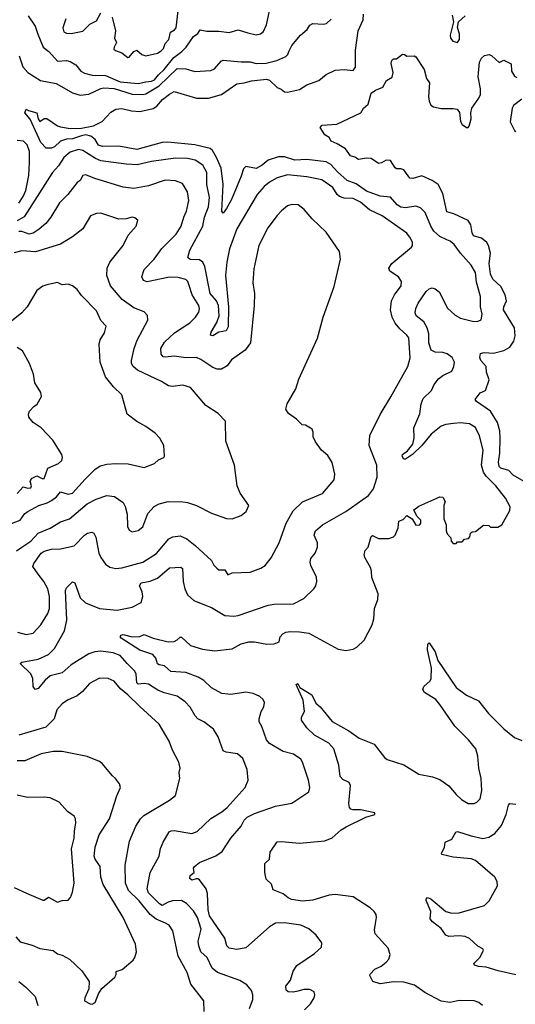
# Model space of a CAD drawing. Extents: x 1933546 to 2138868, y 524910 to 667279.
# Tile 79 of 256: x 1994661 to 1997981, y 559722 to 566319. Entities that reach past the tile are written whole.
import ezdxf

# ---------------------------------------------------------------- set-up
doc = ezdxf.new("R2010")
doc.units = 0

msp = doc.modelspace()

# ---------------------------------------------------------------- linework, layer by layer
at = {"layer": '0CON10XD'}
for points in [[(1994717.9, 566345), (1994764.4, 566275), (1994782.1, 566222.1), (1994818.2, 566135), (1994855.4, 566105), (1994915, 566041.8), (1994975, 566045.4), (1994999.2, 566039.2), (1995037.3, 566017.3), (1995070, 565975), (1995095, 565959.4), (1995146.7, 565946.7), (1995235, 565944.2), (1995335, 565903.1), (1995455, 565890.3), (1995505, 565903.3), (1995545, 565905.8), (1995565, 565916.7), (1995590.3, 565949.7), (1995629.8, 565985), (1995694, 566066), (1995747.1, 566105), (1995776.7, 566135), (1995824.6, 566205.4), (1995853.4, 566226.6), (1995869.7, 566250.3), (1995915, 566241.5), (1995995, 566242.2), (1996065, 566233.2), (1996125, 566250), (1996189.2, 566230.8), (1996245, 566217.8), (1996275, 566224.4), (1996295, 566240), (1996313.5, 566285), (1996350.9, 566449.1)], [(1994969.4, 566325), (1994950.5, 566265), (1994957.4, 566237.4), (1994975, 566227.8), (1995005, 566225.6), (1995085, 566241.1), (1995130.2, 566289.8), (1995175, 566310), (1995203.8, 566365)], [(1995280.6, 566335), (1995301.9, 566245), (1995297.1, 566195), (1995309.2, 566165), (1995292.9, 566135), (1995292.3, 566122.3), (1995301.9, 566111.9), (1995345, 566096.4), (1995385, 566064.4), (1995395, 566067.5), (1995425, 566105.6), (1995445, 566114.4), (1995479.4, 566085), (1995505, 566076.1), (1995585, 566095.3), (1995609.8, 566110.2), (1995623.5, 566126.5), (1995635, 566158.5), (1995660.2, 566185), (1995671.4, 566235), (1995698.7, 566251.3), (1995708.3, 566265), (1995722.8, 566377.2)], [(1997017, 562623), (1997013.3, 562645), (1996973.8, 562715), (1996968.8, 562735), (1996976.4, 562763.6), (1996996, 562785), (1997015, 562857.5), (1997025, 562862.5), (1997065, 562843.8), (1997135, 562842.5), (1997165, 562853.8), (1997175.7, 562864.3), (1997196.7, 562915), (1997201.7, 562958.3), (1997230, 562970), (1997255, 562996.7), (1997291.2, 562975), (1997315, 562932.5), (1997341.2, 562935), (1997348.9, 562945), (1997348.2, 562965), (1997322.4, 562992.4), (1997302.5, 563035), (1997335, 563060), (1997475, 563122.5), (1997495, 563120), (1997511.7, 563091.7), (1997503.3, 563065), (1997503.3, 562975), (1997517.5, 562935), (1997517.5, 562895), (1997523.9, 562873.9), (1997548.3, 562848.3), (1997552.5, 562825), (1997565, 562810), (1997585, 562810), (1997595, 562820), (1997625, 562820), (1997641.7, 562838.3), (1997667, 562843), (1997677.5, 562855), (1997681.7, 562878.3), (1997693, 562887), (1997715, 562890), (1997768.3, 562931.7), (1997805, 562930), (1997815, 562920), (1997865, 562920), (1997890, 562935), (1997945, 563030), (1997946.2, 563055), (1997915, 563113.8), (1997851.4, 563195), (1997785, 563260.6), (1997767.9, 563287.9), (1997755.3, 563335), (1997766, 563435), (1997741, 563531), (1997715, 563586.9), (1997675, 563612.3), (1997615, 563617.2), (1997566.1, 563613.9), (1997515, 563606.2), (1997485.3, 563594.7), (1997417.7, 563542.3), (1997354, 563465), (1997292, 563405), (1997245, 563374.4), (1997234, 563375), (1997222.2, 563395), (1997225, 563405.8), (1997259.3, 563430.7), (1997295.6, 563475), (1997303.4, 563516.6), (1997301.1, 563585), (1997341.7, 563678.3), (1997350.9, 563745), (1997365, 563782), (1997420.8, 563835), (1997436.7, 563875), (1997466.7, 563913.3), (1997495, 563934.4), (1997556.2, 563965), (1997570, 563995), (1997573.4, 564023.4), (1997557.5, 564055), (1997525, 564081.3), (1997495, 564089.7), (1997445, 564091.9), (1997416.7, 564105), (1997402.8, 564155), (1997402.5, 564215), (1997391.7, 564255), (1997367.5, 564295), (1997317.9, 564335), (1997310.4, 564355), (1997313.8, 564385), (1997329.9, 564420.1), (1997385, 564498.6), (1997405, 564515.7), (1997425, 564521.4), (1997445, 564515.8), (1997470.8, 564495), (1997526.8, 564386.8), (1997578.3, 564338.3), (1997615, 564318.6), (1997695, 564298.6), (1997725, 564297.5), (1997752, 564308), (1997759.5, 564345), (1997749.1, 564395), (1997747.5, 564465), (1997721.1, 564561.1), (1997714.1, 564625), (1997686.1, 564675), (1997614.5, 564754.5), (1997572.2, 564812.2), (1997545.2, 564835.3), (1997522, 564845), (1997475, 564866.9), (1997435, 564902.7), (1997414.8, 564935), (1997377.4, 565027.4), (1997345, 565058.5), (1997315, 565069.5), (1997245, 565058.4), (1997215, 565062.5), (1997189.5, 565079.5), (1997145, 565129.3), (1997075, 565137), (1996985, 565170.6), (1996915, 565218.9), (1996855, 565241.1), (1996789.4, 565299.4), (1996745, 565349.6), (1996715, 565366.6), (1996585, 565381.4), (1996505, 565376.7), (1996435, 565400.5), (1996395, 565399.2), (1996325, 565376.8), (1996285, 565343.1), (1996245, 565322.8), (1996175, 565335.7), (1996161.4, 565318.6), (1996145, 565270), (1996080, 565115), (1996046.7, 565053.3), (1996023, 565023), (1996016, 565036), (1996024.7, 565215.3), (1996009.6, 565325), (1995979.5, 565395), (1995952.2, 565442.2), (1995936.9, 565455), (1995835, 565479.8), (1995652.8, 565497.2), (1995615, 565495.7), (1995445, 565448), (1995325, 565472.1), (1995215, 565468.5), (1995188.5, 565478.5), (1995166.9, 565515), (1995137.9, 565537.9), (1995105, 565547.7), (1995075, 565540.5), (1995015, 565519.6), (1994975, 565517.6), (1994935.2, 565504.8), (1994895, 565467.5), (1994875, 565457.5), (1994838.3, 565458.3), (1994802.5, 565495), (1994732.1, 565652.1), (1994696.2, 565695), (1994705, 565720), (1994720.3, 565710.3), (1994775.5, 565695.5), (1994783.8, 565655), (1994795, 565637.5), (1994825, 565657.5), (1994843, 565657), (1994915, 565607.5), (1994935, 565600), (1994999.7, 565589.7), (1995075, 565593.1), (1995155, 565607.7), (1995212.5, 565637.5), (1995270.6, 565699.4), (1995305, 565718.9), (1995345, 565722.7), (1995408.9, 565708.9), (1995465.3, 565704.7), (1995555, 565723.2), (1995580.8, 565739.2), (1995617.1, 565785), (1995665, 565819.6), (1995695, 565837.5), (1995845, 565792.5), (1995925, 565793.8), (1996012.5, 565817.5), (1996115, 565890), (1996165, 565895.3), (1996215, 565909.6), (1996315, 565920.6), (1996335, 565913.9), (1996386, 565865), (1996413.2, 565853.2), (1996435, 565835.4), (1996455, 565832.6), (1996535, 565851.8), (1996585, 565882.9), (1996665, 565912), (1996715, 565950.8), (1996775, 565980), (1996835, 565985.6), (1996895, 565979.2), (1996910, 566000), (1996910.9, 566115), (1996929.2, 566245), (1996962.5, 566317.5), (1996964.4, 566355)], [(1996464.4, 566105), (1996484.4, 566145.6), (1996542.9, 566215), (1996586.7, 566253.3), (1996605, 566281.2), (1996625, 566292.5), (1996695, 566288.5), (1996716.9, 566293.1), (1996746.7, 566323.3)], [(1997558.3, 566348.3), (1997566.7, 566305), (1997544, 566215), (1997546.7, 566195), (1997562.5, 566175), (1997593, 566167), (1997608, 566185), (1997607.5, 566225), (1997593.6, 566266.4), (1997600, 566305), (1997646.2, 566345)], [(1994657.4, 566077.4), (1994683.1, 566003.1), (1994715, 565964.3), (1994801.1, 565911.1), (1994905, 565890.5), (1994940.8, 565870.8), (1995015, 565827.7), (1995065, 565812.5), (1995125, 565820), (1995205, 565857.9), (1995225, 565861.4), (1995295, 565856.7), (1995415, 565820.5), (1995485, 565816.5), (1995505, 565821.6), (1995595.3, 565874.7), (1995715, 565991.9), (1995775, 565990), (1995835, 565971.5), (1995940.9, 565979.1), (1995965, 565990), (1996010, 566040), (1996025, 566048.1), (1996144.5, 566035.5), (1996205, 566035.4), (1996245, 566026.2), (1996311.7, 566028.3), (1996384.6, 566045.4), (1996445, 566071.4), (1996457.5, 566085), (1996464.4, 566105)], [(1998056.9, 563215), (1997967.2, 563267.2), (1997938.5, 563298.5), (1997885.2, 563315.2), (1997873.4, 563325), (1997868.1, 563355), (1997877.8, 563415), (1997880.9, 563515), (1997876.7, 563565), (1997861.2, 563621.2), (1997815, 563696.5), (1997720.2, 563760.2), (1997711.4, 563775), (1997745, 563818.5), (1997781.2, 563835), (1997805.8, 563905), (1997788, 563958), (1997785.4, 563995), (1997749.6, 564035), (1997744.4, 564055), (1997748.3, 564081.7), (1997771.8, 564088.2), (1997835.5, 564085.5), (1997905, 564102.9), (1997945, 564125.5), (1997971.8, 564165), (1997980.6, 564200.6), (1997975.4, 564255), (1997934.4, 564324.4), (1997903.1, 564375), (1997904.6, 564395), (1997921.5, 564435), (1997914.2, 564475.8), (1997885, 564531.9), (1997830.6, 564580.6), (1997814.8, 564614.8), (1997805.4, 564685), (1997815.7, 564755), (1997802.5, 564805), (1997790, 564825), (1997755, 564854.2), (1997701.2, 564871.2), (1997691.9, 564891.9), (1997683.6, 564945), (1997665, 564973.3), (1997568.5, 565018.5), (1997522.1, 565032.1), (1997495.3, 565155), (1997463.6, 565215), (1997425, 565242.2), (1997355, 565271.9), (1997295.8, 565255.8), (1997275, 565256), (1997235, 565312), (1997215, 565319.2), (1997185, 565318.8), (1997175.6, 565325.6), (1997145, 565375.6), (1997115, 565377.5), (1997085, 565360), (1997065, 565356.2), (1997015, 565388.1), (1996985, 565390.6), (1996931.5, 565381.5), (1996907.3, 565397.3), (1996877, 565407), (1996843.8, 565453.8), (1996788.1, 565488.1), (1996747.5, 565505), (1996735, 565530), (1996705, 565547.5), (1996673, 565597), (1996687, 565613), (1996785, 565618), (1996946.7, 565695), (1996965, 565726.7), (1996995, 565753.3), (1997015, 565826), (1997045, 565846.7), (1997093.1, 565866.9), (1997118.8, 565911.2), (1997155.7, 565934.3), (1997163.8, 565965), (1997148.8, 566025), (1997153.8, 566045), (1997165, 566057.5), (1997185, 566057.5), (1997225, 566087.5), (1997240, 566085), (1997255, 566073.3), (1997303.9, 566076.1), (1997315, 566070), (1997371.4, 565985), (1997385.7, 565925.7), (1997407.5, 565895), (1997398.6, 565805), (1997403.2, 565773.2), (1997415, 565746.7), (1997434.2, 565734.2), (1997485, 565723.3), (1997565, 565724.2), (1997591.7, 565718.3), (1997607.3, 565697.3), (1997613.9, 565636.1), (1997625, 565616.7), (1997655, 565596), (1997665, 565596.2), (1997672, 565605), (1997685.5, 565655), (1997684.2, 565695), (1997690.8, 565725), (1997737.8, 565792.2), (1997747, 565817), (1997748.9, 565855), (1997732.5, 565935), (1997740.6, 566035), (1997755, 566060), (1997775, 566079.2), (1997806.1, 566086.1), (1997825, 566077.5), (1997873, 566033), (1997905, 566046.7), (1997953, 566023), (1997956, 565975), (1997975, 565940), (1997991.7, 565931.7)], [(1998023.9, 565786.1), (1997968.8, 565745), (1997959.2, 565725), (1997946.2, 565635), (1997975, 565576.7), (1997985, 565570)], [(1994655, 565090), (1994685.3, 565135), (1994702.5, 565175), (1994722.6, 565275), (1994727.6, 565365), (1994726, 565436), (1994710.9, 565480.9), (1994685.7, 565505), (1994645, 565508.9)], [(1996200, 559695), (1996221.9, 559755), (1996222.5, 559785), (1996214.2, 559815), (1996182.4, 559852.4), (1996135, 559880.8), (1995985.3, 559935.3), (1995951.5, 559965), (1995916.1, 560035), (1995873.7, 560073.7), (1995860, 560115), (1995855.9, 560145), (1995877, 560225), (1995851.9, 560305), (1995825, 560348.9), (1995778.1, 560398.1), (1995745, 560416.9), (1995685, 560414.7), (1995655, 560407.5), (1995615, 560384.2), (1995596.9, 560395), (1995525, 560468.1), (1995515.6, 560495), (1995535.6, 560605), (1995595.6, 560715), (1995604.4, 560765.6), (1995621.3, 560808.7), (1995662.9, 560877.1), (1995675, 560885.4), (1995695, 560886.9), (1995813.7, 560866.3), (1995849.5, 560880.5), (1995942.1, 560967.9), (1996015, 561011.1), (1996049.9, 561040.1), (1996172.5, 561175), (1996192.5, 561225), (1996185.8, 561295), (1996155, 561370), (1996119.5, 561399.5), (1996045, 561411.4), (1996025, 561420.8), (1995990, 561515), (1995960, 561565), (1995895, 561614.2), (1995854, 561635), (1995835.6, 561655.6), (1995803, 561713), (1995769.8, 561749.8), (1995715, 561786.7), (1995629.7, 561809.7), (1995586.7, 561826.7), (1995525, 561868), (1995495, 561872.3), (1995455, 561866.9), (1995445, 561876.7), (1995440.9, 561935), (1995432.5, 561955), (1995380, 562005), (1995335, 562060), (1995288, 562078), (1995205, 562087.5), (1995165, 562084), (1995125, 562069.6), (1995005, 561996.9), (1994945, 561943.6), (1994865, 561921.9), (1994831.1, 561895), (1994785, 561839.2), (1994765, 561831.2), (1994750.7, 561850.7), (1994748.5, 561905), (1994736.1, 561936.1), (1994664.1, 562005.9), (1994674.5, 562015.5), (1994785, 562033.8), (1994855, 562066.4), (1994894.6, 562105), (1994960.8, 562225), (1994977.9, 562295), (1994968.8, 562495), (1994975, 562512), (1995015, 562553.8), (1995030, 562545), (1995065.5, 562445.5), (1995102.6, 562412.6), (1995195, 562374.4), (1995315, 562362.2), (1995415, 562383.1), (1995475, 562414), (1995485.6, 562454.4), (1995480.9, 562485), (1995464.5, 562525), (1995474.4, 562545), (1995535, 562556.8), (1995583.3, 562576.7), (1995665, 562646.7), (1995740.8, 562650.8), (1995752.5, 562642.5), (1995755.6, 562555), (1995766.9, 562505), (1995785.5, 562465.5), (1995826.9, 562426.9), (1995898.9, 562398.9), (1995945, 562380), (1996035, 562327.1), (1996095, 562323.1), (1996125, 562328.1), (1996325, 562395.5), (1996365, 562402.5), (1996494.6, 562405.4), (1996565, 562440.8), (1996631.2, 562505), (1996644, 562525), (1996652, 562555), (1996650, 562585), (1996611.4, 562661.4), (1996607.8, 562685), (1996612, 562708), (1996640.6, 562745), (1996657.1, 562785), (1996655.6, 562815), (1996634.4, 562865), (1996643.3, 562895), (1996688.6, 562935), (1996845, 563023.5), (1996998.1, 563131.9), (1997031.9, 563175), (1997055.7, 563255), (1997054.4, 563335), (1997001.5, 563465), (1997007.4, 563532.6), (1997075, 563674), (1997148.3, 563791.7), (1997261.9, 563995), (1997277.4, 564052.6), (1997266.9, 564186.9), (1997255.6, 564205), (1997207.1, 564247.1), (1997175.9, 564285.9), (1997155.4, 564325), (1997144.5, 564375), (1997152.5, 564435), (1997171.1, 564475), (1997215.7, 564535), (1997219.2, 564565), (1997198, 564595), (1997141.2, 564635), (1997134, 564655), (1997154, 564685), (1997285, 564793.8), (1997292, 564805), (1997292, 564825), (1997280, 564855), (1997255, 564888), (1997088.8, 565005), (1997005.4, 565045.4), (1996945, 565097.1), (1996895, 565120), (1996835, 565123.3), (1996804.2, 565134.2), (1996788.3, 565148.3), (1996758.5, 565195), (1996684, 565245), (1996584.6, 565265.4), (1996455, 565280.3), (1996385, 565260), (1996335, 565230.5), (1996298.3, 565201.7), (1996252.7, 565147.3), (1996115, 564917.1), (1996067.1, 564782.9), (1996047.7, 564695), (1996040.8, 564605), (1996060.3, 564395), (1996058.1, 564261.9), (1996045, 564234), (1995995, 564224.4), (1995955, 564200), (1995940, 564205), (1995942.9, 564225), (1995980.8, 564289.2), (1995997.3, 564335), (1995993.5, 564405), (1995979.6, 564435), (1995936.3, 564485), (1995900.8, 564665), (1995888.6, 564695), (1995865, 564710), (1995802, 564712), (1995787.1, 564725), (1995801.8, 564775), (1995888.9, 564935), (1995899.7, 564995), (1995925.8, 565065), (1995932.4, 565127.6), (1995915.3, 565215), (1995914.6, 565295), (1995887.5, 565345), (1995837.4, 565377.4), (1995785, 565388.7), (1995705, 565391.1), (1995545, 565368), (1995447, 565347), (1995375, 565350.7), (1995205, 565373.3), (1995169, 565389), (1995085, 565441.4), (1995055, 565448.1), (1994999.2, 565430.8), (1994957.7, 565395), (1994921, 565339), (1994880.8, 565295), (1994691.5, 564998.5), (1994645, 564971.6)], [(1994785, 562604.5), (1994748.6, 562655), (1994755.5, 562675), (1994805, 562745.3), (1994825, 562757.2), (1994875, 562770.6), (1994933.8, 562773.8), (1995026.4, 562793.6), (1995095, 562866.4), (1995115, 562879.2), (1995145, 562885.7), (1995158.2, 562878.2), (1995171.7, 562851.7), (1995191.8, 562745), (1995204.4, 562715), (1995235, 562670.8), (1995265, 562650), (1995305, 562641.9), (1995345.7, 562645.7), (1995485, 562685.5), (1995578.2, 562741.8), (1995660.2, 562839.8), (1995686.3, 562853.7), (1995735, 562860), (1995780.9, 562840.9), (1995837.1, 562797.1), (1995945, 562695.8), (1995960.6, 562665), (1995982.5, 562645), (1995996.1, 562633.9), (1996035, 562633.3), (1996055, 562600), (1996085, 562612), (1996205, 562617.5), (1996275.5, 562644.5), (1996305, 562662), (1996345, 562713.3), (1996398.6, 562815), (1996446.7, 562945), (1996492.2, 563027.8), (1996555, 563088.6), (1996690, 563145), (1996766.9, 563235), (1996772.9, 563275), (1996755, 563352.5), (1996725, 563400), (1996682.5, 563435), (1996641.7, 563491.7), (1996627.5, 563525), (1996627.5, 563555), (1996620, 563575), (1996575, 563602.5), (1996553.6, 563603.6), (1996515, 563642.5), (1996460.7, 563680.7), (1996445, 563710), (1996452, 563745), (1996510, 563845), (1996530.5, 563910.5), (1996655.6, 564185), (1996693.1, 564325), (1996768.3, 564531.7), (1996810.8, 564715), (1996803.8, 564765), (1996713.8, 564895), (1996620, 564985), (1996567.3, 565047.3), (1996527.6, 565077.6), (1996485, 565081.4), (1996455, 565070.8), (1996415, 565039.2), (1996385, 565008), (1996324.3, 564925), (1996263.1, 564805), (1996229.5, 564650.5), (1996223.3, 564555), (1996233.3, 564485), (1996231.1, 564405), (1996207.3, 564155), (1996172.2, 564105), (1996080.3, 564039.7), (1996051, 563999), (1996012, 563978), (1995985, 563977.5), (1995955, 563989.5), (1995875, 564042.9), (1995845, 564054.7), (1995775, 564052.4), (1995695, 564064.1), (1995635, 564057.1), (1995621.2, 564061.2), (1995608, 564078), (1995606.5, 564115), (1995631.5, 564158.5), (1995699, 564221), (1995801.9, 564288.1), (1995839.4, 564325), (1995860.2, 564359.8), (1995865.5, 564385), (1995861.5, 564405), (1995816.2, 564475), (1995797, 564537), (1995786.9, 564565), (1995775, 564577.1), (1995722.4, 564592.4), (1995665, 564592.9), (1995515, 564562.1), (1995491.1, 564571.1), (1995480, 564595), (1995494.4, 564645), (1995561.9, 564715), (1995614, 564786), (1995708.3, 564881.7), (1995742.5, 564935), (1995759.5, 564995), (1995778.2, 565035), (1995793.4, 565106.6), (1995784.4, 565165), (1995751.8, 565221.8), (1995705, 565240), (1995635, 565243.6), (1995525, 565206.2), (1995425, 565187.9), (1995355, 565196.5), (1995165, 565253.8), (1995105, 565280), (1995085, 565275.8), (1995065, 565242), (1995045, 565228), (1994982.4, 565147.6), (1994927.7, 565092.3), (1994868.5, 564995), (1994836.4, 564953.7), (1994792.5, 564915), (1994751.3, 564888.7), (1994725, 564881.1), (1994675, 564900.3), (1994655, 564898.7)], [(1994639.3, 562760.7), (1994674.3, 562785.7), (1994736.5, 562825), (1994785, 562878.9), (1994865, 562911.8), (1994934.7, 562955.3), (1994995, 562974.5), (1995112.5, 563075), (1995172.7, 563107.3), (1995245, 563130.6), (1995296.7, 563125), (1995355, 563083.8), (1995368.3, 563058.3), (1995380.8, 563005), (1995383, 562923), (1995395, 562898.8), (1995415, 562887.5), (1995454.3, 562895.7), (1995485, 562920.8), (1995520.2, 563009.8), (1995562.2, 563057.8), (1995594.5, 563075.5), (1995655, 563091.9), (1995755, 563089.4), (1995785, 563083.1), (1995845, 563063.1), (1995945, 563012.5), (1996046, 562976), (1996085, 562973.8), (1996143.6, 562996.4), (1996177.5, 563025), (1996196.2, 563065), (1996137.7, 563147.7), (1996118, 563195), (1996100.8, 563335), (1996041.1, 563495), (1996038.8, 563628.8), (1995990.5, 563680.5), (1995908.8, 563735), (1995805, 563855.7), (1995755, 563870.6), (1995685, 563861.4), (1995657.5, 563865), (1995611.2, 563895), (1995451.1, 563971.1), (1995421.9, 563995), (1995410.6, 564015), (1995409.4, 564035), (1995428.5, 564115), (1995448.3, 564171.7), (1995518.6, 564305), (1995516.8, 564336.8), (1995495, 564360.8), (1995425, 564388.1), (1995346.9, 564445), (1995268.5, 564535), (1995244.5, 564605), (1995247.1, 564655), (1995264.3, 564695), (1995354.3, 564805), (1995388.1, 564875), (1995442, 564935), (1995453.3, 564975), (1995431.7, 564991.7), (1995415, 564995.6), (1995375, 564984.4), (1995325, 564983.1), (1995205, 565022.9), (1995175, 565021.4), (1995135, 565004), (1995085, 564917.1), (1995015, 564864.3), (1994935.4, 564814.6), (1994765.9, 564764.1), (1994675, 564770), (1994625, 564757.1)], [(1994605, 562944.3), (1994665, 562965.3), (1994695, 563010), (1994714.5, 563025), (1994788.6, 563065), (1994845, 563082.5), (1994875, 563098.4), (1994907.2, 563122.8), (1994935, 563156.4), (1994985, 563141), (1995015, 563147.2), (1995098.6, 563241.4), (1995165, 563305.5), (1995200.9, 563329.1), (1995245, 563340.9), (1995304.5, 563345.5), (1995387.7, 563342.3), (1995495, 563319.2), (1995563.3, 563345), (1995590.3, 563369.7), (1995626.2, 563385), (1995631.2, 563395), (1995626.2, 563465), (1995600, 563515), (1995568.8, 563548.8), (1995505, 563593.8), (1995445, 563626.2), (1995381.2, 563675), (1995345.8, 563805), (1995288.9, 563858.9), (1995236.7, 563925), (1995200, 564025), (1995193.6, 564145), (1995199.4, 564175), (1995229.7, 564220.3), (1995239.2, 564265), (1995204.6, 564304.6), (1995175, 564368), (1995075, 564471.2), (1995045, 564511.2), (1995015, 564536.2), (1994985, 564546), (1994945, 564542), (1994915, 564557.5), (1994842.3, 564542.3), (1994815, 564534), (1994775.6, 564504.4), (1994711.9, 564395), (1994674.6, 564355), (1994605, 564299.2)], [(1994645, 563144), (1994685, 563190), (1994715, 563180.7), (1994735, 563182.9), (1994739.6, 563195), (1994731.2, 563225), (1994740, 563245), (1994775, 563262.9), (1994815, 563243.1), (1994825, 563244.2), (1994850, 563315), (1994921.2, 563345), (1994942.5, 563365), (1994948, 563385), (1994944, 563405), (1994882.4, 563502.4), (1994804, 563585), (1994750.9, 563620.9), (1994721.2, 563655), (1994720, 563675), (1994727.5, 563695), (1994755, 563727.5), (1994778, 563742), (1994806.7, 563795), (1994801.7, 563821.7), (1994763.3, 563885), (1994753.3, 563945), (1994726.7, 564015), (1994680.5, 564100.5), (1994643.2, 564123.2)], [(1996568.8, 559685), (1996609.2, 559725), (1996632.9, 559765), (1996638, 559785), (1996633.3, 559805), (1996605, 559821.2), (1996565, 559820.8), (1996525, 559810.8), (1996495, 559804), (1996460, 559805), (1996446.4, 559816.4), (1996443.8, 559845), (1996475.7, 559885), (1996493.3, 559945), (1996516.8, 559983.2), (1996635, 560062.5), (1996683.8, 560105), (1996684, 560135), (1996648, 560185), (1996598.6, 560228.6), (1996545, 560251.9), (1996435, 560268.2), (1996375, 560265.6), (1996335, 560241.9), (1996175, 560100), (1996115, 560088.5), (1996065, 560098), (1996049.4, 560115), (1996034.3, 560165), (1995933.6, 560315), (1995923.8, 560355), (1995919.5, 560465), (1995910.6, 560495), (1995865, 560556.2), (1995855, 560563.8), (1995843, 560563), (1995815, 560554.3), (1995800, 560565), (1995803.3, 560585), (1995830, 560605), (1995826.2, 560635), (1995831.2, 560645), (1995865, 560671.9), (1995975, 560718.1), (1996017.5, 560745), (1996074.6, 560835.4), (1996145, 560915.7), (1996165.5, 560955), (1996185, 560976.4), (1996235, 561000), (1996375, 561048.9), (1996485, 561070), (1996598.8, 561145), (1996604.4, 561175), (1996596.5, 561225), (1996556.7, 561345), (1996545, 561364), (1996495, 561399.2), (1996425, 561415.7), (1996335, 561468.8), (1996313.3, 561495), (1996283.8, 561583.8), (1996265.7, 561615), (1996264.4, 561635), (1996279.5, 561685), (1996296.9, 561715), (1996301.4, 561745), (1996292.5, 561765), (1996270, 561785), (1996225, 561803.5), (1996175, 561812.9), (1996075, 561797.3), (1996015, 561803.8), (1995945, 561841.6), (1995895, 561892.3), (1995857.1, 561915), (1995775, 561945.3), (1995672.9, 561952.9), (1995630.3, 561990.3), (1995595, 561996.9), (1995585, 562004.2), (1995572.1, 562042.1), (1995551.9, 562065), (1995465, 562095.4), (1995340, 562175), (1995333.3, 562185), (1995340, 562195), (1995355, 562199.4), (1995415, 562183.8), (1995465, 562187.1), (1995495, 562200.9), (1995555, 562175.6), (1995655, 562151.5), (1995696.6, 562153.4), (1995715, 562163.8), (1995735, 562181.2), (1995745, 562181.2), (1995805, 562125.6), (1995885, 562101.1), (1995965, 562091.1), (1996085, 562103.6), (1996145, 562137.9), (1996195, 562150.9), (1996235, 562150), (1996315.6, 562134.4), (1996365, 562137.1), (1996399.7, 562150.3), (1996406.2, 562185), (1996424, 562205), (1996443.8, 562215), (1996475, 562220.4), (1996535, 562218.6), (1996598, 562208), (1996795, 562101.2), (1996845, 562092.5), (1996895, 562102.5), (1996920, 562115), (1996968.3, 562161.7), (1997022.5, 562265), (1997033.3, 562305), (1997037, 562373), (1997060, 562435), (1997063, 562473), (1997020.7, 562580.7), (1997017, 562623)], [(1994646.4, 562216.4), (1994705, 562198.9), (1994750.7, 562209.3), (1994803.3, 562265), (1994850.2, 562339.8), (1994860.4, 562375), (1994861.1, 562455), (1994849.2, 562505), (1994823.6, 562555), (1994785, 562604.5)], [(1997762.5, 559715), (1997737.5, 559735), (1997705, 559746.2), (1997605, 559748), (1997545, 559734.3), (1997485, 559744.4), (1997375, 559801.9), (1997305, 559851.4), (1997235, 559870.9), (1997165, 559873.8), (1997075, 559858.5), (1997026.2, 559875), (1997006.7, 559915), (1997010, 559925), (1997041.1, 559958.9), (1997081.5, 559978.5), (1997116, 560005), (1997134.2, 560025), (1997142.5, 560055), (1997128.9, 560098.9), (1997042.2, 560195), (1997038.3, 560221.7), (1997045.5, 560264.5), (1997051.4, 560305), (1997048.6, 560325), (1997035.8, 560345), (1997008.8, 560368.8), (1996895, 560443.3), (1996775, 560457.5), (1996735, 560454), (1996625, 560420), (1996555, 560414.4), (1996482.5, 560425), (1996458.8, 560435), (1996425, 560462), (1996359.2, 560489.2), (1996347, 560527), (1996311.2, 560561.2), (1996303.6, 560606.4), (1996303.8, 560665), (1996334.3, 560695), (1996338.3, 560741.7), (1996385, 560810), (1996415, 560814.2), (1996535, 560801.9), (1996705, 560817.8), (1996755, 560837.1), (1996815, 560890.8), (1996849.1, 560910.9), (1996980, 560975), (1997040, 560995), (1997040, 561005), (1996945, 561025.7), (1996895, 561024.3), (1996879.5, 561029.5), (1996870.4, 561040.4), (1996867, 561067), (1996877.9, 561187.9), (1996867.8, 561207.8), (1996825, 561228.8), (1996808.3, 561248.3), (1996799.1, 561325), (1996766.5, 561435), (1996732.4, 561472.4), (1996636, 561526), (1996585.7, 561575), (1996548.6, 561625), (1996549.2, 561645), (1996568.1, 561685), (1996559.6, 561759.6), (1996513.8, 561865), (1996525, 561872.5), (1996537.5, 561845), (1996618, 561795), (1996645, 561739.2), (1996675, 561714.2), (1996755, 561617.1), (1996865, 561555.5), (1996935, 561504.4), (1997035, 561465.8), (1997105.5, 561375.5), (1997122.2, 561362.2), (1997235, 561327.5), (1997335, 561264.4), (1997425.6, 561245.6), (1997475, 561228.8), (1997536.6, 561186.6), (1997585, 561128), (1997621.2, 561095), (1997665, 561068.6), (1997705, 561067.5), (1997724.3, 561075.7), (1997745, 561098.8), (1997756.5, 561155), (1997752.7, 561235), (1997737.5, 561305), (1997730.4, 561385), (1997716.2, 561435), (1997666.7, 561495), (1997576.7, 561585), (1997475, 561730.8), (1997448.6, 561765), (1997372.4, 561812.4), (1997362, 561832), (1997369.5, 561850.5), (1997411.1, 561888.9), (1997418.5, 561905), (1997419.6, 561975), (1997393.1, 562096.9), (1997394.2, 562135), (1997405, 562143.3), (1997445, 562083.3), (1997461.4, 562025), (1997585, 561845.7), (1997655, 561794.4), (1997735.6, 561755.6), (1997800.9, 561670.9), (1997905, 561568.6), (1997975, 561509.4), (1998025, 561490.5)], [(1995896, 559675), (1995894, 559745), (1995807.9, 559857.9), (1995782.2, 559935), (1995721.8, 560045), (1995686.9, 560215), (1995662.2, 560252.2), (1995636.8, 560266.8), (1995575, 560293.8), (1995534.4, 560324.4), (1995462.2, 560415), (1995389.1, 560485), (1995370.6, 560535), (1995367.1, 560655), (1995397.5, 560815), (1995438.5, 560915), (1995471.4, 560965), (1995493.1, 560986.9), (1995665, 561090.8), (1995705, 561121.2), (1995734, 561235), (1995728.8, 561275), (1995736.2, 561305), (1995727.5, 561345), (1995684, 561425), (1995662, 561485), (1995595, 561599.2), (1995465, 561716.9), (1995385.6, 561795), (1995335.6, 561835), (1995295, 561887.5), (1995254.1, 561905.9), (1995195, 561907.1), (1995128, 561872), (1995081.4, 561818.6), (1995045, 561789.4), (1994980.2, 561759.8), (1994944.6, 561735.4), (1994910, 561695), (1994890.9, 561635), (1994835, 561578.4), (1994655, 561525.3)], [(1994635, 560174.2), (1994665, 560141.4), (1994745, 560118.6), (1994795.8, 560095.8), (1994885, 560082.5), (1994915, 560060), (1994945, 560052), (1994995.6, 560025.6), (1995077, 559947), (1995127.5, 559875), (1995123.3, 559825), (1995096.7, 559765), (1995096.2, 559745), (1995132.5, 559725), (1995145.6, 559724.4), (1995166, 559735), (1995188, 559792), (1995211.2, 559828.8), (1995297.5, 559905), (1995308, 559922), (1995307.5, 559942.5), (1995347.5, 559955), (1995421.7, 560018.3), (1995433.3, 560035), (1995443.3, 560075), (1995436, 560125), (1995354.3, 560305), (1995219.2, 560525), (1995205.5, 560575), (1995200, 560645), (1995166.5, 560695), (1995160.4, 560715), (1995166.4, 560775), (1995192.4, 560857.6), (1995262.7, 560965), (1995310.7, 561119.3), (1995336.2, 561175), (1995328.8, 561198.8), (1995303.3, 561235), (1995282.3, 561252.3), (1995213.3, 561335), (1995195, 561348), (1995112.3, 561382.3), (1994945, 561415.7), (1994884.5, 561415.5), (1994805, 561400), (1994696.1, 561353.9), (1994643, 561353)], [(1994625, 560504.3), (1994706.5, 560466.5), (1994815, 560420), (1994825, 560419.2), (1994855, 560441.2), (1994915, 560407.5), (1994945, 560418), (1994985, 560420), (1995001.2, 560438.8), (1995015.6, 560474.4), (1995025.7, 560535), (1995007.1, 560765), (1995026.9, 560835), (1995027.1, 560885), (1995036.5, 560935), (1995034.3, 560964.3), (1995025, 560983.3), (1994981.2, 561015), (1994925, 561076), (1994865.8, 561105.8), (1994825, 561110.8), (1994712.7, 561107.3), (1994645, 561123.1)], [(1997985, 559919.5), (1997867.5, 559947.5), (1997785, 559971.5), (1997735.7, 559975.7), (1997707.5, 559985), (1997703.3, 559995), (1997745, 560037.5), (1997767.5, 560085), (1997763, 560093), (1997731.2, 560111.2), (1997675, 560162.5), (1997645, 560176.2), (1997605, 560181.2), (1997535, 560175.7), (1997516.2, 560185), (1997485, 560230), (1997426.7, 560275), (1997410, 560295), (1997416.2, 560345), (1997383, 560417), (1997383, 560427), (1997393, 560437), (1997415, 560430), (1997515, 560344), (1997556.1, 560333.9), (1997605, 560336), (1997775, 560384.3), (1997807.1, 560415), (1997862, 560515), (1997859.2, 560545), (1997843.8, 560575), (1997714.2, 560685), (1997685, 560697.5), (1997565, 560708.1), (1997490, 560725), (1997487.5, 560735), (1997506.4, 560773.6), (1997510.7, 560809.3), (1997555, 560828.8), (1997582.5, 560875), (1997595, 560880.6), (1997685, 560850), (1997763.6, 560833.6), (1997805, 560842.2), (1997845, 560865.6), (1997889.1, 560920.9), (1997919.4, 560995), (1997935, 561057.5), (1997945, 561067.5), (1997985, 561062.5)], [(1994655, 559875.7), (1994700.2, 559840.2), (1994765.7, 559775), (1994783.1, 559715)]]:
    msp.add_lwpolyline(points, dxfattribs=at)

doc.saveas('drawing.dxf')
